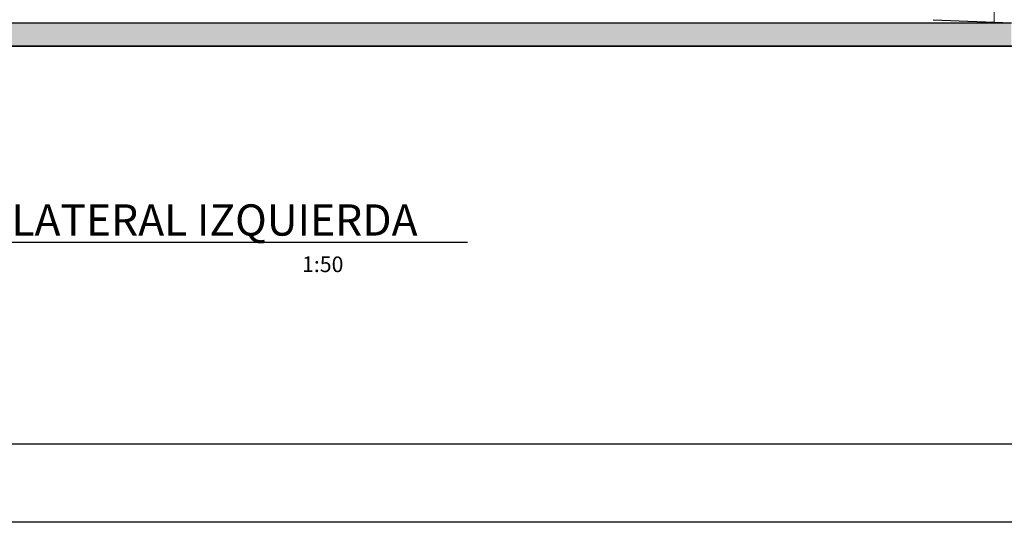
# Model space of a CAD drawing. Header units: millimetres. Extents: x 201 to 840, y 135 to 685.
# Tile 44 of 219: x 334.8 to 341.09, y 150.13 to 153.34. Entities that reach past the tile are written whole.
import ezdxf

# ---------------------------------------------------------------- set-up
doc = ezdxf.new("R2010")
doc.units = ezdxf.units.MM
doc.layers.add('001', color=1, linetype='Continuous', lineweight=5)
for name, color, linetype in [('04', 4, 'Continuous'), ('HACHT TIERRA', 252, 'Continuous'), ('LAMINA', 6, 'Continuous'), ('TEXT', 4, 'Continuous')]:
    doc.layers.add(name, color=color, linetype=linetype)
doc.styles.get("Standard").update_dxf_attribs({"font": 'arial.ttf'})

msp = doc.modelspace()

# ---------------------------------------------------------------- hatches: boundary and pattern name
at = {"layer": 'HACHT TIERRA', "ltscale": 0.01}
h = msp.add_hatch(color=256, dxfattribs=at)
h.dxf.hatch_style = 1
h.paths.add_polyline_path([(341.1394, 153.1741), (341.1394, 153.3241), (334.2894, 153.3241), (334.2894, 153.1741)])

# ---------------------------------------------------------------- linework, layer by layer
at = {"layer": '001', "ltscale": 0.0036}
msp.add_line((341.0283, 153.3241), (341.0283, 155.8241), dxfattribs=at)
at = {"layer": '04'}
for p, q in [((340.6394, 153.3441), (341.1394, 153.3241)), ((334.2894, 153.1741), (341.1394, 153.1741))]:
    msp.add_line(p, q, dxfattribs=at)
at = {"layer": '04', "ltscale": 0.01}
msp.add_line((341.1394, 153.1741), (333.6953, 153.1741), dxfattribs=at)
at = {"layer": '04'}
msp.add_lwpolyline([(341.7119, 153.1741), (334.2894, 153.1741), (334.2902, 153.3241), (341.1394, 153.3241)], dxfattribs=at)
at = {"layer": 'LAMINA'}
msp.add_line((344.2315, 150.6296), (330.184, 150.6296), dxfattribs=at)
at = {"layer": 'LAMINA', "color": 7}
msp.add_line((344.7315, 150.1296), (329.484, 150.1296), dxfattribs=at)
at = {"layer": 'TEXT'}
msp.add_lwpolyline([(333.4624, 151.9211), (337.6616, 151.9211)], dxfattribs=at)

# ---------------------------------------------------------------- texts
at = {"layer": 'TEXT', "insert": (333.4739, 152.1631), "char_height": 0.2, "attachment_point": 1}
msp.add_mtext_dynamic_manual_height_columns('{\\C2;FACHADA LATERAL IZQUIERDA\\P\\H0.5x;ESC.                                                                                             1:50}', width=5.939095, gutter_width=12.5, heights=[0], dxfattribs=at)

doc.saveas('drawing.dxf')
